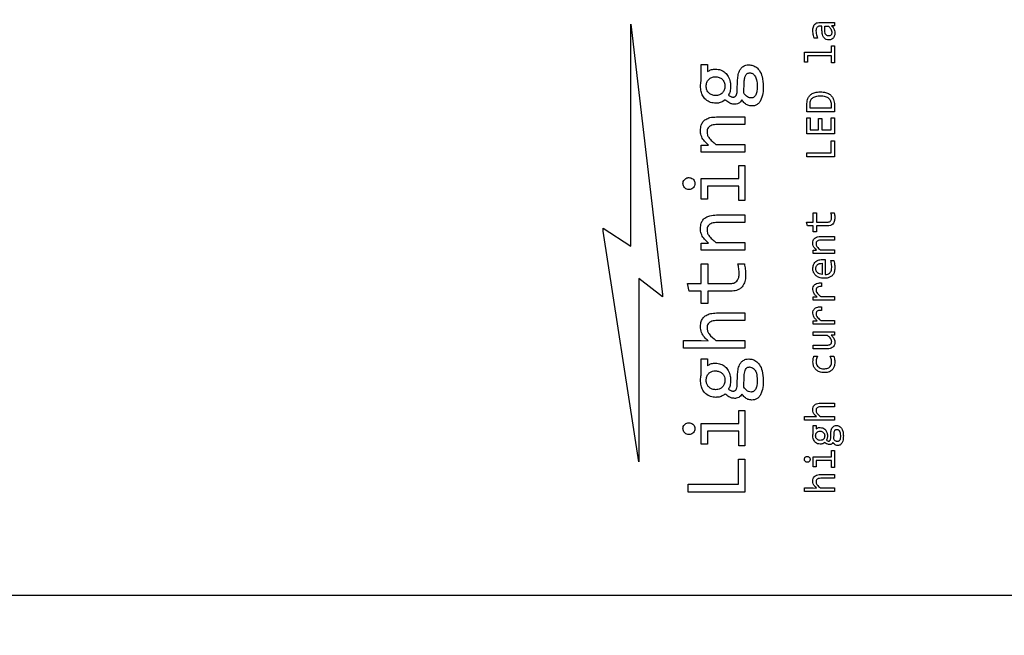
# Model space of a CAD drawing. Header units: millimetres. Extents: x 0 to 420, y 0 to 297.
# Tile 108 of 138: x 199.99 to 207.44, y 184.46 to 189.12. Entities that reach past the tile are written whole.
import ezdxf

# ---------------------------------------------------------------- set-up
doc = ezdxf.new("R2010")
doc.units = ezdxf.units.MM
doc.styles.add('SLDTEXTSTYLE0', font='TXT', dxfattribs={"width": 0.75})
doc.dimstyles.new('SLDDIMSTYLE0', dxfattribs={"dimtxt": 3.5, "dimasz": 3.302, "dimexe": 0, "dimexo": 0.0625, "dimgap": 0.875, "dimtad": 1, "dimlfac": 5, "dimrnd": 1e-09, "dimzin": 12, "dimdsep": 46, "dimtxsty": 'SLDTEXTSTYLE0', "dimsah": 1, "dimcen": 0.09, "dimadec": 0, "dimazin": 3, "dimtfac": 1, "dimtofl": 0, "dimtmove": 0, "dimatfit": 3, "dimfxl": 1, "dimfrac": 2, "dimtolj": 1, "dimtzin": 12, "dimarcsym": 0})

# ---------------------------------------------------------------- blocks, each defined once
blk = doc.blocks.new('_D_5')
at = {"color": 7, "linetype": 'Continuous', "lineweight": 18}
for p, q in [((186.436, 221.3553), (271.0027, 221.3553)), ((270.0027, 160.1553), (270.0027, 221.3553)), ((186.436, 160.1553), (271.0027, 160.1553))]:
    blk.add_line(p, q, dxfattribs=at)
for points in [[(270.0027, 221.3553), (269.4947, 218.0533), (270.5107, 218.0533)], [(270.0027, 160.1553), (270.5107, 163.4573), (269.4947, 163.4573)]]:
    blk.add_solid(points, dxfattribs=at)
at = {"color": 7, "linetype": 'Continuous', "lineweight": 18, "insert": (265.491, 186.8762), "char_height": 3.5, "attachment_point": 1, "rotation": 90, "style": 'SLDTEXTSTYLE0'}
blk.add_mtext('306', dxfattribs=at)

msp = doc.modelspace()

# ---------------------------------------------------------------- linework, layer by layer
at = {"color": 7, "linetype": 'Continuous', "lineweight": 25}
for p, q in [((204.6096, 189.0859), (204.8481, 187.0598)), ((204.6096, 187.4063), (204.6096, 189.0859)), ((206.0401, 189.1001), (206.1508, 189.1001)), ((206.0564, 189.0722), (206.0423, 189.0722)), ((206.0564, 189.0389), (206.0564, 189.0722)), ((206.0777, 189.0368), (206.0777, 189.0722)), ((206.0777, 189.0722), (206.1062, 189.0722)), ((206.1508, 189.0752), (206.1292, 189.0746)), ((206.1508, 189.1001), (206.1508, 189.0752)), ((206.0224, 188.9812), (205.9973, 188.9812)), ((206.1275, 188.9223), (206.1508, 188.9223)), ((206.1275, 188.8746), (206.1275, 188.9223)), ((206.1508, 188.9223), (206.1508, 188.7936)), ((205.9247, 188.8746), (206.1275, 188.8746)), ((205.9247, 188.7989), (205.9247, 188.8746)), ((205.9475, 188.8465), (205.9475, 188.7989)), ((206.1275, 188.8465), (205.9475, 188.8465)), ((206.1275, 188.7936), (206.1275, 188.8465)), ((205.1432, 188.7801), (205.1899, 188.7801)), ((205.1432, 188.6602), (205.1432, 188.7801)), ((205.1899, 188.7801), (205.1899, 188.7273)), ((205.9475, 188.7989), (205.9247, 188.7989)), ((206.1508, 188.7936), (206.1275, 188.7936)), ((205.4151, 188.5788), (205.4182, 188.6656)), ((205.4648, 188.5645), (205.4679, 188.6509)), ((205.9417, 188.4231), (205.9417, 188.4771)), ((205.9657, 188.4516), (205.9657, 188.4761)), ((206.126, 188.4516), (205.9657, 188.4516)), ((206.126, 188.4727), (206.126, 188.4516)), ((206.1508, 188.4679), (206.1508, 188.4231)), ((205.2577, 188.3844), (205.4737, 188.3844)), ((205.4737, 188.3844), (205.4737, 188.327)), ((206.1508, 188.4231), (205.9417, 188.4231)), ((205.9417, 188.3766), (205.9657, 188.3766)), ((205.9417, 188.2577), (205.9417, 188.3766)), ((205.9657, 188.3766), (205.9657, 188.2862)), ((206.0305, 188.3731), (206.0545, 188.3731)), ((206.0305, 188.2862), (206.0305, 188.3731)), ((206.0545, 188.3731), (206.0545, 188.2862)), ((206.1264, 188.3766), (206.1508, 188.3766)), ((206.1264, 188.2862), (206.1264, 188.3766)), ((206.1508, 188.3766), (206.1508, 188.2577)), ((205.4737, 188.327), (205.2624, 188.327)), ((205.9657, 188.2862), (206.0305, 188.2862)), ((206.0545, 188.2862), (206.1264, 188.2862)), ((206.1508, 188.2577), (205.9417, 188.2577)), ((205.1432, 188.1696), (205.1964, 188.1719)), ((205.1432, 188.1183), (205.1432, 188.1696)), ((205.2543, 188.1758), (205.4737, 188.1758)), ((205.4737, 188.1758), (205.4737, 188.1183)), ((206.1264, 188.2028), (206.1508, 188.2028)), ((206.1264, 188.1116), (206.1264, 188.2028)), ((206.1508, 188.2028), (206.1508, 188.0825)), ((205.4737, 188.1183), (205.1432, 188.1183)), ((205.9417, 188.0825), (205.9417, 188.1116)), ((205.9417, 188.1116), (206.1264, 188.1116)), ((206.1508, 188.0825), (205.9417, 188.0825)), ((205.4259, 188.0161), (205.4737, 188.0161)), ((205.4259, 187.9177), (205.4259, 188.0161)), ((205.4737, 188.0161), (205.4737, 187.7511)), ((205.1432, 187.9177), (205.4259, 187.9177)), ((205.1432, 187.7619), (205.1432, 187.9177)), ((205.1906, 187.8599), (205.1906, 187.7619)), ((205.4259, 187.8599), (205.1906, 187.8599)), ((205.4259, 187.7511), (205.4259, 187.8599)), ((205.1906, 187.7619), (205.1432, 187.7619)), ((205.4737, 187.7511), (205.4259, 187.7511)), ((205.2577, 187.6424), (205.4737, 187.6424)), ((205.4737, 187.6424), (205.4737, 187.5849)), ((205.9902, 187.6597), (206.0136, 187.6597)), ((205.9902, 187.5876), (205.9902, 187.6597)), ((206.0136, 187.6597), (206.0136, 187.5876)), ((206.1245, 187.6597), (206.1485, 187.6597)), ((204.3996, 187.5205), (204.3996, 187.5436)), ((204.3996, 187.5436), (204.6096, 187.4063)), ((205.4737, 187.5849), (205.2624, 187.5849)), ((205.9389, 187.5876), (205.9902, 187.5876)), ((205.946, 187.5597), (205.9389, 187.5876)), ((205.9902, 187.5597), (205.946, 187.5597)), ((205.9902, 187.5147), (205.9902, 187.5597)), ((206.0136, 187.5876), (206.0951, 187.5876)), ((206.0136, 187.5597), (206.0136, 187.5147)), ((206.0974, 187.5597), (206.0136, 187.5597)), ((204.6713, 185.7742), (204.3996, 187.5205)), ((206.0136, 187.5147), (205.9902, 187.5147)), ((206.0459, 187.4793), (206.1508, 187.4793)), ((206.1508, 187.4793), (206.1508, 187.4514)), ((205.1432, 187.4276), (205.1964, 187.4299)), ((205.1432, 187.3763), (205.1432, 187.4276)), ((205.2543, 187.4337), (205.4737, 187.4337)), ((205.4737, 187.4337), (205.4737, 187.3763)), ((206.1508, 187.4514), (206.0481, 187.4514)), ((205.4737, 187.3763), (205.1432, 187.3763)), ((205.9902, 187.375), (206.0161, 187.3761)), ((205.9902, 187.3501), (205.9902, 187.375)), ((206.1508, 187.3501), (205.9902, 187.3501)), ((206.0442, 187.378), (206.1508, 187.378)), ((206.1508, 187.378), (206.1508, 187.3501)), ((205.1432, 187.2717), (205.1914, 187.2717)), ((205.1432, 187.1233), (205.1432, 187.2717)), ((205.1914, 187.2717), (205.1914, 187.1233)), ((205.4197, 187.2717), (205.4691, 187.2717)), ((206.058, 187.2765), (206.058, 187.192)), ((206.0794, 187.3049), (206.0794, 187.192)), ((206.1234, 187.2969), (206.1463, 187.2969)), ((204.6713, 187.161), (204.6713, 185.7742)), ((204.8489, 187.0237), (204.6713, 187.161)), ((205.0375, 187.1233), (205.1432, 187.1233)), ((205.0522, 187.0658), (205.0375, 187.1233)), ((205.1914, 187.1233), (205.3592, 187.1233)), ((206.0515, 187.1281), (206.0515, 187.1)), ((204.8481, 187.0598), (204.8481, 187.0497)), ((204.8481, 187.0497), (204.8489, 187.0497)), ((204.8489, 187.0497), (204.8489, 187.0237)), ((205.1432, 187.0658), (205.0522, 187.0658)), ((205.1432, 186.9732), (205.1432, 187.0658)), ((205.1914, 187.0658), (205.1914, 186.9732)), ((205.3638, 187.0658), (205.1914, 187.0658)), ((205.9902, 187.0217), (206.0198, 187.0224)), ((205.9902, 186.9962), (205.9902, 187.0217)), ((206.0477, 187.0243), (206.1508, 187.0243)), ((206.1508, 187.0243), (206.1508, 186.9962)), ((205.1914, 186.9732), (205.1432, 186.9732)), ((206.1508, 186.9962), (205.9902, 186.9962)), ((206.0515, 186.9479), (206.0515, 186.9198)), ((205.2577, 186.9003), (205.4737, 186.9003)), ((205.4737, 186.9003), (205.4737, 186.8429)), ((205.4737, 186.8429), (205.2624, 186.8429)), ((205.9902, 186.8415), (206.0198, 186.8422)), ((205.9902, 186.816), (205.9902, 186.8415)), ((206.1508, 186.816), (205.9902, 186.816)), ((206.0477, 186.8441), (206.1508, 186.8441)), ((206.1508, 186.8441), (206.1508, 186.816)), ((205.9902, 186.7585), (206.1508, 186.7585)), ((205.9902, 186.7306), (205.9902, 186.7585)), ((206.0966, 186.7306), (205.9902, 186.7306)), ((206.1508, 186.7334), (206.1249, 186.7325)), ((206.1508, 186.7585), (206.1508, 186.7334)), ((205.0082, 186.6917), (205.1428, 186.6917)), ((205.0082, 186.6342), (205.0082, 186.6917)), ((205.1428, 186.6917), (205.1949, 186.6897)), ((205.2543, 186.6917), (205.4737, 186.6917)), ((205.4737, 186.6917), (205.4737, 186.6342)), ((205.9902, 186.6572), (206.0929, 186.6572)), ((205.9902, 186.6292), (205.9902, 186.6572)), ((205.4737, 186.6342), (205.0082, 186.6342)), ((206.0951, 186.6292), (205.9902, 186.6292)), ((205.9955, 186.5738), (206.0221, 186.5738)), ((206.1189, 186.5738), (206.1448, 186.5738)), ((205.1432, 186.554), (205.1899, 186.554)), ((205.1432, 186.434), (205.1432, 186.554)), ((205.1899, 186.554), (205.1899, 186.5012)), ((205.4151, 186.3527), (205.4182, 186.4394)), ((205.4648, 186.3384), (205.4679, 186.4248)), ((206.0459, 186.2179), (206.1508, 186.2179)), ((206.1508, 186.2179), (206.1508, 186.19)), ((205.4259, 186.161), (205.4737, 186.161)), ((205.4259, 186.0626), (205.4259, 186.161)), ((205.4737, 186.161), (205.4737, 185.896)), ((206.1508, 186.19), (206.0481, 186.19)), ((205.1432, 186.0626), (205.4259, 186.0626)), ((205.1432, 185.9068), (205.1432, 186.0626)), ((205.9247, 186.1165), (205.99, 186.1165)), ((205.9247, 186.0886), (205.9247, 186.1165)), ((206.1508, 186.0886), (205.9247, 186.0886)), ((205.99, 186.1165), (206.0153, 186.1156)), ((205.9902, 186.0496), (206.0129, 186.0496)), ((205.9902, 185.9914), (205.9902, 186.0496)), ((206.0129, 186.0496), (206.0129, 186.024)), ((206.0442, 186.1165), (206.1508, 186.1165)), ((206.1508, 186.1165), (206.1508, 186.0886)), ((205.1906, 186.0048), (205.1906, 185.9068)), ((205.4259, 186.0048), (205.1906, 186.0048)), ((205.4259, 185.896), (205.4259, 186.0048)), ((206.1223, 185.9519), (206.1238, 185.994)), ((206.1465, 185.9449), (206.148, 185.9869)), ((205.1906, 185.9068), (205.1432, 185.9068)), ((205.4737, 185.896), (205.4259, 185.896)), ((206.1275, 185.8588), (206.1508, 185.8588)), ((206.1275, 185.811), (206.1275, 185.8588)), ((206.1508, 185.8588), (206.1508, 185.7301)), ((205.4236, 185.7927), (205.4737, 185.7927)), ((205.4236, 185.6048), (205.4236, 185.7927)), ((205.4737, 185.7927), (205.4737, 185.5451)), ((205.9902, 185.811), (206.1275, 185.811)), ((205.9902, 185.7353), (205.9902, 185.811)), ((206.0133, 185.7829), (206.0133, 185.7353)), ((206.1275, 185.7829), (206.0133, 185.7829)), ((206.1275, 185.7301), (206.1275, 185.7829)), ((206.0133, 185.7353), (205.9902, 185.7353)), ((206.0459, 185.6772), (206.1508, 185.6772)), ((206.1508, 185.7301), (206.1275, 185.7301)), ((206.1508, 185.6772), (206.1508, 185.6493)), ((205.0433, 185.5451), (205.0433, 185.6048)), ((205.0433, 185.6048), (205.4236, 185.6048)), ((206.1508, 185.6493), (206.0481, 185.6493)), ((205.4737, 185.5451), (205.0433, 185.5451)), ((205.9247, 185.5759), (205.99, 185.5759)), ((205.9247, 185.548), (205.9247, 185.5759)), ((206.1508, 185.548), (205.9247, 185.548)), ((205.99, 185.5759), (206.0153, 185.575)), ((206.0442, 185.5759), (206.1508, 185.5759)), ((206.1508, 185.5759), (206.1508, 185.548)), ((216.0323, 184.7623), (193.7223, 184.7623))]:
    msp.add_line(p, q, dxfattribs=at)
for points, knots in [([(205.9872, 189.0374), (205.9877, 189.047), (205.9886, 189.0621), (205.9971, 189.0811), (206.0085, 189.0924), (206.0234, 189.0992), (206.0342, 189.0998), (206.0401, 189.1001)], [0, 0, 0, 0, 0.30783, 0.481841, 0.657259, 0.811316, 1, 1, 1, 1]), ([(205.9973, 188.9812), (205.9953, 188.9875), (205.9913, 188.9998), (205.988, 189.0187), (205.9875, 189.0311), (205.9872, 189.0374)], [0, 0, 0, 0, 0.349264, 0.672613, 1, 1, 1, 1]), ([(206.0423, 189.0722), (206.0389, 189.072), (206.0324, 189.0716), (206.0234, 189.0673), (206.0166, 189.0605), (206.0116, 189.0496), (206.0111, 189.0409), (206.0108, 189.0353)], [0, 0, 0, 0, 0.183598, 0.356385, 0.529371, 0.694876, 1, 1, 1, 1]), ([(206.0108, 189.0353), (206.0111, 189.0286), (206.0117, 189.016), (206.0162, 188.9979), (206.0204, 188.9868), (206.0224, 188.9812)], [0, 0, 0, 0, 0.3604068, 0.6782123, 1, 1, 1, 1]), ([(206.1079, 188.9677), (206.1014, 188.9682), (206.0901, 188.9692), (206.0762, 188.9779), (206.0654, 188.9908), (206.0575, 189.0117), (206.0568, 189.0288), (206.0564, 189.0389)], [0, 0, 0, 0, 0.193236, 0.338741, 0.483803, 0.696321, 1, 1, 1, 1]), ([(206.1069, 188.9971), (206.1035, 188.9973), (206.0974, 188.9978), (206.0895, 189.0021), (206.0833, 189.0089), (206.0784, 189.0208), (206.078, 189.0307), (206.0777, 189.0368)], [0, 0, 0, 0, 0.181403, 0.326574, 0.471652, 0.672205, 1, 1, 1, 1]), ([(206.1062, 189.0722), (206.1105, 189.0671), (206.1178, 189.0586), (206.126, 189.0439), (206.13, 189.0327), (206.1303, 189.0255), (206.1303, 189.0241)], [0, 0, 0, 0, 0.365285, 0.608472, 0.919455, 1, 1, 1, 1]), ([(206.1292, 189.0746), (206.1329, 189.0706), (206.1422, 189.0604), (206.1518, 189.0415), (206.153, 189.0264), (206.1536, 189.0196)], [0, 0, 0, 0, 0.267515, 0.668591, 1, 1, 1, 1]), ([(206.1303, 189.0241), (206.1301, 189.0201), (206.1298, 189.0136), (206.1257, 189.0053), (206.1203, 189.0001), (206.1136, 188.9975), (206.1091, 188.9972), (206.1069, 188.9971)], [0, 0, 0, 0, 0.290933, 0.479911, 0.670279, 0.835541, 1, 1, 1, 1]), ([(206.1536, 189.0196), (206.153, 189.0111), (206.1521, 188.9979), (206.1433, 188.9819), (206.1326, 188.9728), (206.1201, 188.9684), (206.1119, 188.9679), (206.1079, 188.9677)], [0, 0, 0, 0, 0.318867, 0.501316, 0.68528, 0.845729, 1, 1, 1, 1]), ([(205.1899, 188.7273), (205.1976, 188.7323), (205.2134, 188.7424), (205.2349, 188.7463), (205.247, 188.7465), (205.2496, 188.7466)], [0, 0, 0, 0, 0.431514, 0.873967, 1, 1, 1, 1]), ([(205.2496, 188.7466), (205.2632, 188.7454), (205.2905, 188.743), (205.325, 188.7219), (205.3503, 188.6894), (205.3632, 188.6533), (205.3645, 188.6277), (205.365, 188.6174)], [0, 0, 0, 0, 0.209473, 0.420023, 0.603534, 0.840303, 1, 1, 1, 1]), ([(205.4182, 188.6656), (205.4192, 188.6789), (205.4213, 188.7058), (205.4338, 188.7402), (205.4546, 188.7642), (205.4777, 188.7772), (205.4947, 188.7784), (205.5026, 188.779)], [0, 0, 0, 0, 0.254719, 0.51132, 0.680045, 0.849515, 1, 1, 1, 1]), ([(205.5026, 188.779), (205.5134, 188.7779), (205.5349, 188.7758), (205.5632, 188.7593), (205.5881, 188.7309), (205.6087, 188.6826), (205.6109, 188.6413), (205.6122, 188.6166)], [0, 0, 0, 0, 0.147226, 0.294575, 0.435789, 0.662381, 1, 1, 1, 1]), ([(205.137, 188.617), (205.1373, 188.6242), (205.1377, 188.6351), (205.1402, 188.6495), (205.1422, 188.6566), (205.1432, 188.6602)], [0, 0, 0, 0, 0.494525, 0.746491, 1, 1, 1, 1]), ([(205.1802, 188.6174), (205.181, 188.6271), (205.1821, 188.6414), (205.1907, 188.6583), (205.1991, 188.669), (205.2097, 188.6777), (205.2266, 188.6865), (205.241, 188.6878), (205.2508, 188.6887)], [0, 0, 0, 0, 0.257368, 0.377631, 0.498568, 0.618692, 0.740261, 1, 1, 1, 1]), ([(205.2508, 188.6887), (205.2599, 188.6878), (205.278, 188.686), (205.298, 188.6735), (205.3101, 188.6596), (205.3196, 188.6424), (205.3209, 188.6275), (205.3218, 188.6174)], [0, 0, 0, 0, 0.242701, 0.480249, 0.607382, 0.732635, 1, 1, 1, 1]), ([(205.4679, 188.6509), (205.4687, 188.6609), (205.47, 188.6781), (205.4762, 188.6979), (205.4842, 188.7086), (205.4912, 188.7139), (205.4996, 188.7171), (205.5057, 188.7175), (205.5088, 188.7176)], [0, 0, 0, 0, 0.3415093, 0.5933789, 0.6968048, 0.7940241, 0.8926508, 1, 1, 1, 1]), ([(205.5088, 188.7176), (205.5124, 188.7174), (205.5197, 188.7169), (205.5305, 188.7129), (205.5405, 188.7062), (205.5534, 188.6909), (205.5646, 188.6615), (205.5657, 188.6352), (205.5663, 188.6205)], [0, 0, 0, 0, 0.0862475, 0.1748723, 0.2694672, 0.3724595, 0.6483701, 1, 1, 1, 1]), ([(205.2523, 188.4878), (205.2387, 188.489), (205.2114, 188.4913), (205.177, 188.5125), (205.1534, 188.5426), (205.1393, 188.578), (205.1378, 188.6037), (205.137, 188.617)], [0, 0, 0, 0, 0.209402, 0.419881, 0.603308, 0.795302, 1, 1, 1, 1]), ([(205.2508, 188.5456), (205.2418, 188.5466), (205.2239, 188.5484), (205.204, 188.5609), (205.192, 188.575), (205.1824, 188.5923), (205.1811, 188.6072), (205.1802, 188.6174)], [0, 0, 0, 0, 0.239621, 0.476002, 0.605403, 0.732202, 1, 1, 1, 1]), ([(205.3218, 188.6174), (205.321, 188.6075), (205.3198, 188.5931), (205.3113, 188.5761), (205.3028, 188.5653), (205.2922, 188.5565), (205.2753, 188.5476), (205.2607, 188.5464), (205.2508, 188.5456)], [0, 0, 0, 0, 0.258049, 0.378026, 0.498266, 0.619273, 0.739785, 1, 1, 1, 1]), ([(205.365, 188.6174), (205.3647, 188.6107), (205.3643, 188.5973), (205.3604, 188.5742), (205.3536, 188.559), (205.3495, 188.5499)], [0, 0, 0, 0, 0.286696, 0.573569, 1, 1, 1, 1]), ([(205.5663, 188.6205), (205.5659, 188.6074), (205.5652, 188.5844), (205.5587, 188.5577), (205.55, 188.542), (205.542, 188.534), (205.5323, 188.5291), (205.5252, 188.5285), (205.5215, 188.5283)], [0, 0, 0, 0, 0.343949, 0.609238, 0.717856, 0.813413, 0.904263, 1, 1, 1, 1]), ([(205.6122, 188.6166), (205.6119, 188.6033), (205.6111, 188.5707), (205.6027, 188.5289), (205.5857, 188.4962), (205.5679, 188.478), (205.5472, 188.4687), (205.5329, 188.4678), (205.5266, 188.4673)], [0, 0, 0, 0, 0.208549, 0.50867, 0.656006, 0.777862, 0.90036, 1, 1, 1, 1]), ([(205.3233, 188.514), (205.318, 188.5099), (205.3047, 188.4996), (205.2805, 188.4889), (205.2613, 188.4881), (205.2523, 188.4878)], [0, 0, 0, 0, 0.259035, 0.654994, 1, 1, 1, 1]), ([(205.3958, 188.4801), (205.3866, 188.481), (205.3648, 188.4831), (205.3415, 188.499), (205.3276, 188.5104), (205.3233, 188.514)], [0, 0, 0, 0, 0.33572, 0.793542, 1, 1, 1, 1]), ([(205.3495, 188.5499), (205.3547, 188.5463), (205.3627, 188.5408), (205.3749, 188.5354), (205.3818, 188.535), (205.3854, 188.5348)], [0, 0, 0, 0, 0.480428, 0.731526, 1, 1, 1, 1]), ([(205.3854, 188.5348), (205.3879, 188.5351), (205.393, 188.5355), (205.4006, 188.5399), (205.4078, 188.5484), (205.4136, 188.5619), (205.4146, 188.5728), (205.4151, 188.5788)], [0, 0, 0, 0, 0.129836, 0.259861, 0.436518, 0.69446, 1, 1, 1, 1]), ([(205.4494, 188.5132), (205.4464, 188.5078), (205.4406, 188.4974), (205.4255, 188.4864), (205.4101, 188.4809), (205.3997, 188.4803), (205.3958, 188.4801)], [0, 0, 0, 0, 0.276056, 0.530437, 0.825774, 1, 1, 1, 1]), ([(205.5266, 188.4673), (205.5163, 188.4682), (205.4956, 188.47), (205.4688, 188.4881), (205.456, 188.5047), (205.4494, 188.5132)], [0, 0, 0, 0, 0.326701, 0.655518, 1, 1, 1, 1]), ([(205.5215, 188.5283), (205.5165, 188.5286), (205.5066, 188.5293), (205.4917, 188.5354), (205.4773, 188.5473), (205.4693, 188.5583), (205.4648, 188.5645)], [0, 0, 0, 0, 0.213067, 0.422505, 0.675592, 1, 1, 1, 1]), ([(205.9417, 188.4771), (205.9425, 188.4906), (205.9437, 188.5128), (205.957, 188.5411), (205.9769, 188.56), (206.007, 188.5723), (206.0303, 188.5734), (206.044, 188.5741)], [0, 0, 0, 0, 0.249973, 0.408579, 0.568186, 0.747845, 1, 1, 1, 1]), ([(205.9657, 188.4761), (205.9663, 188.4865), (205.9671, 188.5012), (205.9751, 188.5182), (205.9834, 188.5281), (205.9948, 188.5354), (206.0156, 188.5429), (206.0333, 188.5436), (206.0459, 188.5441)], [0, 0, 0, 0, 0.25364, 0.359658, 0.458941, 0.567572, 0.690956, 1, 1, 1, 1]), ([(206.044, 188.5741), (206.0575, 188.5734), (206.0813, 188.5721), (206.1117, 188.5591), (206.1323, 188.54), (206.1466, 188.5119), (206.1506, 188.4867), (206.1507, 188.4704), (206.1508, 188.4679)], [0, 0, 0, 0, 0.2342944, 0.413376, 0.5643725, 0.7150378, 0.9557277, 1, 1, 1, 1]), ([(206.0459, 188.5441), (206.0577, 188.5435), (206.0746, 188.5427), (206.0946, 188.5347), (206.1063, 188.5268), (206.1153, 188.5164), (206.1243, 188.4987), (206.1253, 188.4834), (206.126, 188.4727)], [0, 0, 0, 0, 0.288261, 0.40945, 0.521246, 0.629899, 0.742187, 1, 1, 1, 1]), ([(205.137, 188.2811), (205.1379, 188.2946), (205.1394, 188.3177), (205.1545, 188.3472), (205.1774, 188.3681), (205.213, 188.3824), (205.2412, 188.3837), (205.2577, 188.3844)], [0, 0, 0, 0, 0.2231319, 0.3790499, 0.535431, 0.7270348, 1, 1, 1, 1]), ([(205.2624, 188.327), (205.2487, 188.3263), (205.2293, 188.3255), (205.2063, 188.3147), (205.1943, 188.3025), (205.1874, 188.2866), (205.1867, 188.2755), (205.1864, 188.2695)], [0, 0, 0, 0, 0.372691, 0.53172, 0.692131, 0.835039, 1, 1, 1, 1]), ([(205.1964, 188.1719), (205.1865, 188.1809), (205.1666, 188.1989), (205.1438, 188.2327), (205.1373, 188.2622), (205.1371, 188.2782), (205.137, 188.2811)], [0, 0, 0, 0, 0.312171, 0.626012, 0.932991, 1, 1, 1, 1]), ([(205.1864, 188.2695), (205.1869, 188.2627), (205.188, 188.2479), (205.2016, 188.2236), (205.225, 188.1999), (205.2444, 188.1839), (205.2543, 188.1758)], [0, 0, 0, 0, 0.168816, 0.36823, 0.680461, 1, 1, 1, 1]), ([(205.0043, 187.88), (205.0048, 187.8853), (205.0058, 187.8959), (205.0141, 187.9095), (205.0258, 187.9195), (205.0383, 187.9245), (205.0464, 187.9249), (205.0495, 187.9251)], [0, 0, 0, 0, 0.227182, 0.443667, 0.656348, 0.871462, 1, 1, 1, 1]), ([(205.0495, 187.9251), (205.0547, 187.9246), (205.065, 187.9236), (205.0787, 187.9156), (205.0888, 187.9041), (205.094, 187.8914), (205.0944, 187.8832), (205.0946, 187.88)], [0, 0, 0, 0, 0.219603, 0.435791, 0.650653, 0.863512, 1, 1, 1, 1]), ([(205.0495, 187.8348), (205.0441, 187.8353), (205.0335, 187.8363), (205.0199, 187.8446), (205.0099, 187.8563), (205.0049, 187.8688), (205.0045, 187.8769), (205.0043, 187.88)], [0, 0, 0, 0, 0.227182, 0.443667, 0.656348, 0.871462, 1, 1, 1, 1]), ([(205.0946, 187.88), (205.0941, 187.8746), (205.0931, 187.864), (205.0848, 187.8504), (205.0732, 187.8405), (205.0607, 187.8355), (205.0526, 187.835), (205.0495, 187.8348)], [0, 0, 0, 0, 0.227259, 0.443816, 0.656671, 0.867852, 1, 1, 1, 1]), ([(205.137, 187.539), (205.1379, 187.5526), (205.1394, 187.5757), (205.1545, 187.6052), (205.1774, 187.6261), (205.213, 187.6403), (205.2412, 187.6416), (205.2577, 187.6424)], [0, 0, 0, 0, 0.223132, 0.37905, 0.535431, 0.727035, 1, 1, 1, 1]), ([(206.0951, 187.5876), (206.0999, 187.5879), (206.1078, 187.5884), (206.1177, 187.5932), (206.1244, 187.6004), (206.1288, 187.611), (206.1292, 187.6193), (206.1294, 187.624)], [0, 0, 0, 0, 0.250549, 0.409573, 0.5694, 0.755133, 1, 1, 1, 1]), ([(206.153, 187.6196), (206.1525, 187.6106), (206.1518, 187.5964), (206.1437, 187.5786), (206.133, 187.568), (206.1171, 187.5608), (206.105, 187.5601), (206.0974, 187.5597)], [0, 0, 0, 0, 0.288048, 0.45093, 0.615165, 0.75918, 1, 1, 1, 1]), ([(206.1294, 187.624), (206.1293, 187.6273), (206.1291, 187.634), (206.1276, 187.646), (206.1257, 187.6545), (206.1245, 187.6597)], [0, 0, 0, 0, 0.276666, 0.553196, 1, 1, 1, 1]), ([(206.1485, 187.6597), (206.1493, 187.6565), (206.1512, 187.6483), (206.1527, 187.6349), (206.1529, 187.6247), (206.153, 187.6196)], [0, 0, 0, 0, 0.2475111, 0.6222477, 1, 1, 1, 1]), ([(205.2624, 187.5849), (205.2487, 187.5843), (205.2293, 187.5834), (205.2063, 187.5726), (205.1943, 187.5605), (205.1874, 187.5446), (205.1867, 187.5334), (205.1864, 187.5274)], [0, 0, 0, 0, 0.372691, 0.53172, 0.692131, 0.835039, 1, 1, 1, 1]), ([(205.1964, 187.4299), (205.1865, 187.4388), (205.1666, 187.4569), (205.1438, 187.4906), (205.1373, 187.5201), (205.1371, 187.5361), (205.137, 187.539)], [0, 0, 0, 0, 0.312171, 0.626012, 0.932991, 1, 1, 1, 1]), ([(205.1864, 187.5274), (205.1869, 187.5207), (205.188, 187.5059), (205.2016, 187.4816), (205.225, 187.4579), (205.2444, 187.4418), (205.2543, 187.4337)], [0, 0, 0, 0, 0.168816, 0.36823, 0.680461, 1, 1, 1, 1]), ([(205.9872, 187.4291), (205.9877, 187.4359), (205.9884, 187.4473), (205.9961, 187.4617), (206.0073, 187.4717), (206.0245, 187.4784), (206.038, 187.479), (206.0459, 187.4793)], [0, 0, 0, 0, 0.229883, 0.384914, 0.540347, 0.734313, 1, 1, 1, 1]), ([(206.0161, 187.3761), (206.0115, 187.3803), (206.001, 187.3897), (205.9889, 187.4077), (205.9878, 187.4224), (205.9872, 187.4291)], [0, 0, 0, 0, 0.297874, 0.680677, 1, 1, 1, 1]), ([(206.0481, 187.4514), (206.0413, 187.4511), (206.0317, 187.4507), (206.0204, 187.4451), (206.0148, 187.4392), (206.0116, 187.4316), (206.0114, 187.4263), (206.0112, 187.4235)], [0, 0, 0, 0, 0.384017, 0.541477, 0.700229, 0.842343, 1, 1, 1, 1]), ([(206.0112, 187.4235), (206.0115, 187.4201), (206.012, 187.4128), (206.022, 187.3957), (206.0346, 187.3856), (206.0442, 187.378)], [0, 0, 0, 0, 0.174088, 0.373571, 1, 1, 1, 1]), ([(205.4297, 187.1981), (205.4295, 187.2047), (205.4292, 187.2181), (205.4261, 187.2428), (205.4222, 187.2605), (205.4197, 187.2717)], [0, 0, 0, 0, 0.268749, 0.537374, 1, 1, 1, 1]), ([(205.4691, 187.2717), (205.4718, 187.2586), (205.4761, 187.2385), (205.478, 187.2108), (205.4782, 187.1964), (205.4783, 187.1892)], [0, 0, 0, 0, 0.482015, 0.740654, 1, 1, 1, 1]), ([(205.9872, 187.2358), (205.988, 187.2458), (205.9893, 187.2624), (206.0014, 187.2829), (206.0182, 187.2967), (206.0393, 187.3044), (206.0547, 187.3052), (206.062, 187.3055)], [0, 0, 0, 0, 0.256337, 0.42815, 0.600394, 0.812407, 1, 1, 1, 1]), ([(206.0095, 187.2345), (206.0097, 187.2378), (206.0099, 187.2441), (206.0125, 187.2529), (206.0169, 187.2605), (206.0229, 187.2667), (206.0303, 187.2715), (206.0419, 187.2762), (206.0515, 187.2763), (206.058, 187.2765)], [0, 0, 0, 0, 0.134908, 0.257716, 0.374338, 0.491628, 0.611312, 0.732978, 1, 1, 1, 1]), ([(206.062, 187.3055), (206.0636, 187.3055), (206.067, 187.3055), (206.0728, 187.3053), (206.0769, 187.3051), (206.0794, 187.3049)], [0, 0, 0, 0, 0.286818, 0.573653, 1, 1, 1, 1]), ([(206.1536, 187.2414), (206.1529, 187.2306), (206.1519, 187.2127), (206.1409, 187.1898), (206.1246, 187.1744), (206.1002, 187.1645), (206.0815, 187.1635), (206.0708, 187.1629)], [0, 0, 0, 0, 0.247585, 0.408824, 0.571096, 0.753662, 1, 1, 1, 1]), ([(206.0794, 187.192), (206.0862, 187.1924), (206.0978, 187.1931), (206.1127, 187.2006), (206.1224, 187.2111), (206.1293, 187.2265), (206.1299, 187.2383), (206.1303, 187.2456)], [0, 0, 0, 0, 0.240519, 0.410526, 0.581108, 0.743351, 1, 1, 1, 1]), ([(206.1303, 187.2456), (206.1301, 187.2522), (206.1296, 187.2642), (206.1273, 187.2814), (206.1247, 187.2917), (206.1234, 187.2969)], [0, 0, 0, 0, 0.385795, 0.691876, 1, 1, 1, 1]), ([(206.1463, 187.2969), (206.1478, 187.2904), (206.1508, 187.2781), (206.1531, 187.2595), (206.1534, 187.2475), (206.1536, 187.2414)], [0, 0, 0, 0, 0.357247, 0.67747, 1, 1, 1, 1]), ([(205.3592, 187.1233), (205.369, 187.1238), (205.3852, 187.1248), (205.4057, 187.1348), (205.4194, 187.1495), (205.4284, 187.1714), (205.4293, 187.1884), (205.4297, 187.1981)], [0, 0, 0, 0, 0.2497505, 0.4089221, 0.5689057, 0.7544429, 1, 1, 1, 1]), ([(205.4783, 187.1892), (205.4778, 187.1758), (205.4767, 187.1489), (205.4649, 187.1136), (205.444, 187.0881), (205.4151, 187.0715), (205.387, 187.0662), (205.3685, 187.0659), (205.3638, 187.0658)], [0, 0, 0, 0, 0.208145, 0.417993, 0.564711, 0.711501, 0.926907, 1, 1, 1, 1]), ([(206.0708, 187.1629), (206.0585, 187.164), (206.0376, 187.1659), (206.0115, 187.1806), (205.9951, 187.1998), (205.9879, 187.2196), (205.9874, 187.2316), (205.9872, 187.2358)], [0, 0, 0, 0, 0.295982, 0.502029, 0.709178, 0.897141, 1, 1, 1, 1]), ([(206.058, 187.192), (206.0514, 187.1929), (206.0388, 187.1945), (206.025, 187.2025), (206.0169, 187.2108), (206.0126, 187.218), (206.01, 187.226), (206.0097, 187.2316), (206.0095, 187.2345)], [0, 0, 0, 0, 0.280904, 0.5299, 0.649822, 0.764271, 0.879072, 1, 1, 1, 1]), ([(205.9872, 187.0785), (205.9877, 187.0853), (205.9886, 187.0967), (205.9968, 187.1108), (206.0085, 187.1208), (206.0273, 187.1277), (206.0424, 187.128), (206.0515, 187.1281)], [0, 0, 0, 0, 0.218602, 0.366188, 0.513824, 0.708665, 1, 1, 1, 1]), ([(206.0515, 187.1), (206.0444, 187.1), (206.0338, 187.0999), (206.0215, 187.0951), (206.0152, 187.0892), (206.0117, 187.0823), (206.0114, 187.0771), (206.0112, 187.0743)], [0, 0, 0, 0, 0.386749, 0.581169, 0.715313, 0.849886, 1, 1, 1, 1]), ([(206.0198, 187.0224), (206.0148, 187.0269), (206.0033, 187.037), (205.99, 187.0559), (205.9881, 187.0716), (205.9872, 187.0785)], [0, 0, 0, 0, 0.30022, 0.692031, 1, 1, 1, 1]), ([(206.0112, 187.0743), (206.0115, 187.0709), (206.0122, 187.0638), (206.0214, 187.0468), (206.0349, 187.0345), (206.0459, 187.0257), (206.0477, 187.0243)], [0, 0, 0, 0, 0.158607, 0.33513, 0.892831, 1, 1, 1, 1]), ([(205.9872, 186.8982), (205.9877, 186.9051), (205.9886, 186.9165), (205.9968, 186.9306), (206.0085, 186.9405), (206.0273, 186.9475), (206.0424, 186.9477), (206.0515, 186.9479)], [0, 0, 0, 0, 0.218602, 0.366188, 0.513824, 0.708665, 1, 1, 1, 1]), ([(205.137, 186.797), (205.138, 186.8106), (205.1396, 186.834), (205.1557, 186.8637), (205.1795, 186.8849), (205.2149, 186.8984), (205.2423, 186.8996), (205.2577, 186.9003)], [0, 0, 0, 0, 0.224013, 0.385393, 0.547036, 0.744095, 1, 1, 1, 1]), ([(206.0198, 186.8422), (206.0148, 186.8466), (206.0033, 186.8568), (205.99, 186.8757), (205.9881, 186.8914), (205.9872, 186.8982)], [0, 0, 0, 0, 0.3002203, 0.6920312, 1, 1, 1, 1]), ([(206.0515, 186.9198), (206.0444, 186.9197), (206.0338, 186.9197), (206.0215, 186.9148), (206.0152, 186.909), (206.0117, 186.902), (206.0114, 186.8969), (206.0112, 186.8941)], [0, 0, 0, 0, 0.386749, 0.581169, 0.715313, 0.849886, 1, 1, 1, 1]), ([(206.0112, 186.8941), (206.0115, 186.8907), (206.0122, 186.8836), (206.0214, 186.8665), (206.0349, 186.8543), (206.0459, 186.8455), (206.0477, 186.8441)], [0, 0, 0, 0, 0.158607, 0.33513, 0.892831, 1, 1, 1, 1]), ([(205.1949, 186.6897), (205.1849, 186.6987), (205.165, 186.7167), (205.141, 186.7527), (205.1384, 186.7817), (205.137, 186.797)], [0, 0, 0, 0, 0.318655, 0.639365, 1, 1, 1, 1]), ([(205.2624, 186.8429), (205.2487, 186.8422), (205.2293, 186.8413), (205.2062, 186.8305), (205.1939, 186.8183), (205.1873, 186.8031), (205.1867, 186.7928), (205.1864, 186.7877)], [0, 0, 0, 0, 0.380182, 0.543669, 0.708442, 0.857872, 1, 1, 1, 1]), ([(205.1864, 186.7877), (205.1871, 186.7793), (205.1885, 186.7629), (205.2107, 186.7279), (205.2355, 186.7073), (205.2543, 186.6917)], [0, 0, 0, 0, 0.205064, 0.40044, 1, 1, 1, 1]), ([(206.1298, 186.6851), (206.1295, 186.6885), (206.1289, 186.6957), (206.1197, 186.7117), (206.1072, 186.7221), (206.0977, 186.7298), (206.0966, 186.7306)], [0, 0, 0, 0, 0.173885, 0.368491, 0.931813, 1, 1, 1, 1]), ([(206.1249, 186.7325), (206.1298, 186.728), (206.1397, 186.7189), (206.1517, 186.7011), (206.1529, 186.6869), (206.1536, 186.6794)], [0, 0, 0, 0, 0.321793, 0.646171, 1, 1, 1, 1]), ([(206.0929, 186.6572), (206.0983, 186.6574), (206.106, 186.6577), (206.1152, 186.6608), (206.1206, 186.6639), (206.1248, 186.6679), (206.1277, 186.6729), (206.1295, 186.6787), (206.1297, 186.6829), (206.1298, 186.6851)], [0, 0, 0, 0, 0.308208, 0.4355046, 0.5497767, 0.6566318, 0.7628588, 0.87536, 1, 1, 1, 1]), ([(206.1536, 186.6794), (206.1531, 186.6726), (206.1524, 186.6613), (206.1449, 186.647), (206.1339, 186.637), (206.1167, 186.6302), (206.1031, 186.6296), (206.0951, 186.6292)], [0, 0, 0, 0, 0.229962, 0.383759, 0.538041, 0.72942, 1, 1, 1, 1]), ([(205.988, 186.5296), (205.9882, 186.537), (205.9886, 186.5482), (205.9916, 186.563), (205.9942, 186.5702), (205.9955, 186.5738)], [0, 0, 0, 0, 0.491565, 0.744182, 1, 1, 1, 1]), ([(206.0221, 186.5738), (206.0199, 186.5691), (206.0157, 186.56), (206.0122, 186.5451), (206.0118, 186.5352), (206.0116, 186.5301)], [0, 0, 0, 0, 0.341143, 0.666321, 1, 1, 1, 1]), ([(206.1292, 186.5313), (206.129, 186.5364), (206.1285, 186.5462), (206.1249, 186.5606), (206.1209, 186.5694), (206.1189, 186.5738)], [0, 0, 0, 0, 0.346479, 0.669351, 1, 1, 1, 1]), ([(206.1448, 186.5738), (206.1469, 186.5674), (206.1503, 186.5568), (206.1526, 186.5413), (206.1529, 186.5324), (206.153, 186.5279)], [0, 0, 0, 0, 0.428182, 0.712578, 1, 1, 1, 1]), ([(205.1899, 186.5012), (205.1976, 186.5061), (205.2134, 186.5163), (205.2349, 186.5201), (205.247, 186.5204), (205.2496, 186.5204)], [0, 0, 0, 0, 0.4315137, 0.8739669, 1, 1, 1, 1]), ([(205.2496, 186.5204), (205.2632, 186.5193), (205.2905, 186.5169), (205.325, 186.4957), (205.3503, 186.4633), (205.3632, 186.4271), (205.3645, 186.4015), (205.365, 186.3912)], [0, 0, 0, 0, 0.209473, 0.420023, 0.603534, 0.840303, 1, 1, 1, 1]), ([(205.4182, 186.4394), (205.4192, 186.4528), (205.4213, 186.4796), (205.4338, 186.5141), (205.4546, 186.538), (205.4777, 186.5511), (205.4947, 186.5523), (205.5026, 186.5528)], [0, 0, 0, 0, 0.2547191, 0.5113205, 0.6800452, 0.8495154, 1, 1, 1, 1]), ([(205.5026, 186.5528), (205.5134, 186.5518), (205.5349, 186.5497), (205.5632, 186.5332), (205.5881, 186.5047), (205.6087, 186.4564), (205.6109, 186.4152), (205.6122, 186.3905)], [0, 0, 0, 0, 0.147226, 0.294575, 0.435789, 0.662381, 1, 1, 1, 1]), ([(206.0721, 186.4487), (206.06, 186.4497), (206.0393, 186.4515), (206.0136, 186.4668), (205.9974, 186.4866), (205.9891, 186.5087), (205.9883, 186.5232), (205.988, 186.5296)], [0, 0, 0, 0, 0.274451, 0.47059, 0.667352, 0.854045, 1, 1, 1, 1]), ([(206.0116, 186.5301), (206.0121, 186.5243), (206.0133, 186.5126), (206.0222, 186.4974), (206.0353, 186.4861), (206.0521, 186.4789), (206.0645, 186.4781), (206.0711, 186.4777)], [0, 0, 0, 0, 0.1979492, 0.3921392, 0.5817768, 0.7751237, 1, 1, 1, 1]), ([(206.0711, 186.4777), (206.0814, 186.4783), (206.0966, 186.4793), (206.1141, 186.49), (206.1234, 186.5019), (206.1285, 186.5162), (206.129, 186.5262), (206.1292, 186.5313)], [0, 0, 0, 0, 0.3353107, 0.5010935, 0.66721, 0.8312638, 1, 1, 1, 1]), ([(206.153, 186.5279), (206.1523, 186.517), (206.1512, 186.4986), (206.1393, 186.4751), (206.123, 186.4601), (206.0998, 186.4502), (206.0825, 186.4492), (206.0721, 186.4487)], [0, 0, 0, 0, 0.252021, 0.424804, 0.598303, 0.75898, 1, 1, 1, 1]), ([(205.137, 186.3908), (205.1373, 186.3981), (205.1377, 186.409), (205.1402, 186.4234), (205.1422, 186.4305), (205.1432, 186.434)], [0, 0, 0, 0, 0.494525, 0.746491, 1, 1, 1, 1]), ([(205.1802, 186.3912), (205.181, 186.4008), (205.1826, 186.4193), (205.197, 186.4424), (205.2165, 186.4562), (205.235, 186.4619), (205.2463, 186.4624), (205.2508, 186.4626)], [0, 0, 0, 0, 0.252563, 0.492511, 0.697057, 0.880664, 1, 1, 1, 1]), ([(205.2508, 186.4626), (205.2594, 186.4618), (205.2766, 186.4601), (205.299, 186.4471), (205.314, 186.4283), (205.321, 186.4089), (205.3215, 186.3965), (205.3218, 186.3912)], [0, 0, 0, 0, 0.229118, 0.458861, 0.668518, 0.860713, 1, 1, 1, 1]), ([(205.4679, 186.4248), (205.4689, 186.4383), (205.4704, 186.458), (205.4807, 186.4795), (205.4911, 186.488), (205.5003, 186.4911), (205.5063, 186.4914), (205.5088, 186.4915)], [0, 0, 0, 0, 0.460948, 0.674311, 0.793791, 0.913258, 1, 1, 1, 1]), ([(205.5088, 186.4915), (205.514, 186.491), (205.5245, 186.4899), (205.5386, 186.4821), (205.5514, 186.4675), (205.5641, 186.4382), (205.5654, 186.4118), (205.5663, 186.3943)], [0, 0, 0, 0, 0.12442, 0.251105, 0.372755, 0.584034, 1, 1, 1, 1]), ([(205.2523, 186.2616), (205.2387, 186.2628), (205.2114, 186.2652), (205.177, 186.2863), (205.1534, 186.3165), (205.1393, 186.3519), (205.1378, 186.3776), (205.137, 186.3908)], [0, 0, 0, 0, 0.2094021, 0.4198812, 0.6033083, 0.7953024, 1, 1, 1, 1]), ([(205.2508, 186.3195), (205.2424, 186.3203), (205.2255, 186.322), (205.2036, 186.3346), (205.1886, 186.3532), (205.1811, 186.3728), (205.1805, 186.3857), (205.1802, 186.3912)], [0, 0, 0, 0, 0.223766, 0.449802, 0.654354, 0.853363, 1, 1, 1, 1]), ([(205.3218, 186.3912), (205.3209, 186.3814), (205.3195, 186.3639), (205.3063, 186.3418), (205.2889, 186.3276), (205.2694, 186.3205), (205.2566, 186.3198), (205.2508, 186.3195)], [0, 0, 0, 0, 0.2581, 0.459938, 0.662546, 0.845165, 1, 1, 1, 1]), ([(205.365, 186.3912), (205.3647, 186.3846), (205.3643, 186.3712), (205.3604, 186.3481), (205.3536, 186.3328), (205.3495, 186.3237)], [0, 0, 0, 0, 0.2866958, 0.5735689, 1, 1, 1, 1]), ([(205.3854, 186.3087), (205.3879, 186.3089), (205.393, 186.3094), (205.4006, 186.3138), (205.4078, 186.3222), (205.4136, 186.3357), (205.4146, 186.3467), (205.4151, 186.3527)], [0, 0, 0, 0, 0.129836, 0.259861, 0.436518, 0.69446, 1, 1, 1, 1]), ([(205.5663, 186.3943), (205.5659, 186.3809), (205.5652, 186.3579), (205.5584, 186.3309), (205.5492, 186.3144), (205.5392, 186.3056), (205.5291, 186.3024), (205.5234, 186.3022), (205.5215, 186.3021)], [0, 0, 0, 0, 0.353732, 0.609118, 0.727994, 0.848169, 0.950779, 1, 1, 1, 1]), ([(205.6122, 186.3905), (205.6119, 186.3771), (205.6111, 186.3446), (205.6027, 186.3028), (205.5857, 186.2701), (205.5679, 186.2519), (205.5472, 186.2426), (205.5329, 186.2416), (205.5266, 186.2412)], [0, 0, 0, 0, 0.208549, 0.50867, 0.656006, 0.777862, 0.90036, 1, 1, 1, 1]), ([(205.3233, 186.2879), (205.318, 186.2838), (205.3047, 186.2734), (205.2805, 186.2628), (205.2613, 186.262), (205.2523, 186.2616)], [0, 0, 0, 0, 0.259035, 0.654994, 1, 1, 1, 1]), ([(205.3958, 186.2539), (205.3866, 186.2548), (205.3648, 186.2569), (205.3415, 186.2728), (205.3276, 186.2843), (205.3233, 186.2879)], [0, 0, 0, 0, 0.33572, 0.793542, 1, 1, 1, 1]), ([(205.3495, 186.3237), (205.3547, 186.3201), (205.3627, 186.3147), (205.3749, 186.3093), (205.3818, 186.3089), (205.3854, 186.3087)], [0, 0, 0, 0, 0.480428, 0.731526, 1, 1, 1, 1]), ([(205.4494, 186.2871), (205.4464, 186.2817), (205.4406, 186.2713), (205.4255, 186.2603), (205.4101, 186.2547), (205.3997, 186.2541), (205.3958, 186.2539)], [0, 0, 0, 0, 0.276056, 0.530437, 0.825774, 1, 1, 1, 1]), ([(205.5266, 186.2412), (205.5163, 186.2421), (205.4956, 186.2438), (205.4688, 186.262), (205.456, 186.2786), (205.4494, 186.2871)], [0, 0, 0, 0, 0.3267009, 0.6555177, 1, 1, 1, 1]), ([(205.5215, 186.3021), (205.5147, 186.3028), (205.5013, 186.304), (205.4806, 186.3166), (205.4708, 186.3302), (205.4648, 186.3384)], [0, 0, 0, 0, 0.2889587, 0.5696247, 1, 1, 1, 1]), ([(205.9872, 186.1677), (205.9877, 186.1745), (205.9885, 186.1861), (205.9967, 186.2005), (206.0084, 186.2107), (206.0255, 186.217), (206.0386, 186.2175), (206.0459, 186.2179)], [0, 0, 0, 0, 0.230813, 0.391803, 0.553013, 0.75293, 1, 1, 1, 1]), ([(206.0153, 186.1156), (206.011, 186.1195), (206.0009, 186.1285), (205.989, 186.1461), (205.9878, 186.1608), (205.9872, 186.1677)], [0, 0, 0, 0, 0.286236, 0.668506, 1, 1, 1, 1]), ([(206.0481, 186.19), (206.0413, 186.1896), (206.0316, 186.1892), (206.0204, 186.1836), (206.0146, 186.1777), (206.0116, 186.1704), (206.0113, 186.1655), (206.0112, 186.1632)], [0, 0, 0, 0, 0.391739, 0.553073, 0.715588, 0.864005, 1, 1, 1, 1]), ([(206.0112, 186.1632), (206.0114, 186.1598), (206.0119, 186.1523), (206.0219, 186.1348), (206.0346, 186.1244), (206.0442, 186.1165)], [0, 0, 0, 0, 0.171137, 0.376204, 1, 1, 1, 1]), ([(205.0043, 186.0248), (205.0048, 186.0302), (205.0058, 186.0408), (205.0141, 186.0544), (205.0258, 186.0644), (205.0383, 186.0694), (205.0464, 186.0698), (205.0495, 186.07)], [0, 0, 0, 0, 0.227182, 0.443667, 0.656348, 0.871462, 1, 1, 1, 1]), ([(205.0495, 186.07), (205.0547, 186.0695), (205.065, 186.0685), (205.0787, 186.0605), (205.0888, 186.049), (205.094, 186.0363), (205.0944, 186.0281), (205.0946, 186.0248)], [0, 0, 0, 0, 0.2196027, 0.435791, 0.6506527, 0.8635124, 1, 1, 1, 1]), ([(206.1238, 185.994), (206.1246, 186.0031), (206.1258, 186.0171), (206.1342, 186.0344), (206.1446, 186.0444), (206.1558, 186.0487), (206.1625, 186.049), (206.1648, 186.0491)], [0, 0, 0, 0, 0.354109, 0.545836, 0.739254, 0.907971, 1, 1, 1, 1]), ([(206.1648, 186.0491), (206.17, 186.0486), (206.1805, 186.0476), (206.1941, 186.0396), (206.2062, 186.0258), (206.2163, 186.0024), (206.2174, 185.9823), (206.218, 185.9702)], [0, 0, 0, 0, 0.14712, 0.293492, 0.434688, 0.660458, 1, 1, 1, 1]), ([(205.0495, 185.9797), (205.0441, 185.9802), (205.0335, 185.9812), (205.0199, 185.9895), (205.0099, 186.0012), (205.0049, 186.0137), (205.0045, 186.0218), (205.0043, 186.0248)], [0, 0, 0, 0, 0.227182, 0.443667, 0.6563484, 0.8714617, 1, 1, 1, 1]), ([(205.0946, 186.0248), (205.0941, 186.0194), (205.0931, 186.0089), (205.0848, 185.9953), (205.0732, 185.9854), (205.0607, 185.9804), (205.0526, 185.9799), (205.0495, 185.9797)], [0, 0, 0, 0, 0.227259, 0.443816, 0.656671, 0.867852, 1, 1, 1, 1]), ([(205.9872, 185.9704), (205.9874, 185.9739), (205.9876, 185.9792), (205.9888, 185.9862), (205.9897, 185.9897), (205.9902, 185.9914)], [0, 0, 0, 0, 0.494525, 0.746491, 1, 1, 1, 1]), ([(206.0082, 185.9706), (206.0086, 185.9753), (206.0091, 185.9823), (206.0133, 185.9905), (206.0174, 185.9957), (206.0225, 185.9999), (206.0307, 186.0043), (206.0377, 186.0049), (206.0425, 186.0052)], [0, 0, 0, 0, 0.257204, 0.37739, 0.498249, 0.619884, 0.740615, 1, 1, 1, 1]), ([(206.0129, 186.024), (206.0167, 186.0264), (206.0244, 186.0313), (206.0348, 186.0332), (206.0406, 186.0333), (206.0419, 186.0333)], [0, 0, 0, 0, 0.432479, 0.875053, 1, 1, 1, 1]), ([(206.0419, 186.0333), (206.0487, 186.0327), (206.062, 186.0315), (206.0787, 186.0212), (206.0909, 186.0055), (206.0971, 185.988), (206.0977, 185.9756), (206.0979, 185.9706)], [0, 0, 0, 0, 0.215837, 0.420644, 0.604242, 0.841162, 1, 1, 1, 1]), ([(206.0425, 186.0052), (206.047, 186.0049), (206.0558, 186.0041), (206.0654, 185.9978), (206.0713, 185.9911), (206.0759, 185.9827), (206.0765, 185.9755), (206.077, 185.9706)], [0, 0, 0, 0, 0.245061, 0.480682, 0.607709, 0.732858, 1, 1, 1, 1]), ([(206.148, 185.9869), (206.1483, 185.9917), (206.1489, 186.0001), (206.152, 186.0097), (206.1559, 186.0149), (206.1593, 186.0175), (206.1634, 186.0191), (206.1663, 186.0192), (206.1678, 186.0193)], [0, 0, 0, 0, 0.341509, 0.593379, 0.696805, 0.794024, 0.892651, 1, 1, 1, 1]), ([(206.1678, 186.0193), (206.1697, 186.0192), (206.1735, 186.019), (206.1788, 186.0169), (206.1834, 186.0135), (206.1895, 186.0062), (206.1949, 185.992), (206.1954, 185.9792), (206.1957, 185.9721)], [0, 0, 0, 0, 0.094421, 0.184061, 0.274979, 0.372999, 0.649431, 1, 1, 1, 1]), ([(206.0432, 185.9076), (206.0364, 185.9083), (206.0231, 185.9095), (206.0065, 185.9198), (205.9952, 185.9343), (205.9883, 185.9515), (205.9876, 185.964), (205.9872, 185.9704)], [0, 0, 0, 0, 0.2157639, 0.4205008, 0.6040134, 0.7961255, 1, 1, 1, 1]), ([(206.0425, 185.9357), (206.038, 185.9361), (206.0293, 185.9369), (206.0198, 185.9432), (206.0139, 185.95), (206.0093, 185.9584), (206.0086, 185.9657), (206.0082, 185.9706)], [0, 0, 0, 0, 0.243213, 0.476537, 0.605806, 0.732475, 1, 1, 1, 1]), ([(206.077, 185.9706), (206.0766, 185.9658), (206.076, 185.9588), (206.0719, 185.9505), (206.0677, 185.9453), (206.0626, 185.941), (206.0544, 185.9367), (206.0473, 185.9361), (206.0425, 185.9357)], [0, 0, 0, 0, 0.258049, 0.378026, 0.498266, 0.619273, 0.739785, 1, 1, 1, 1]), ([(206.0777, 185.9204), (206.0751, 185.9183), (206.0686, 185.9133), (206.0568, 185.9082), (206.0475, 185.9078), (206.0432, 185.9076)], [0, 0, 0, 0, 0.26666, 0.658702, 1, 1, 1, 1]), ([(206.1129, 185.9039), (206.1085, 185.9043), (206.0979, 185.9054), (206.0866, 185.9131), (206.0798, 185.9186), (206.0777, 185.9204)], [0, 0, 0, 0, 0.335047, 0.792043, 1, 1, 1, 1]), ([(206.0979, 185.9706), (206.0978, 185.9673), (206.0976, 185.9606), (206.0957, 185.9493), (206.0924, 185.942), (206.0904, 185.9378)], [0, 0, 0, 0, 0.295127, 0.590452, 1, 1, 1, 1]), ([(206.0904, 185.9378), (206.093, 185.9361), (206.0968, 185.9334), (206.1028, 185.9308), (206.1061, 185.9306), (206.1079, 185.9305)], [0, 0, 0, 0, 0.480428, 0.731526, 1, 1, 1, 1]), ([(206.1079, 185.9305), (206.1091, 185.9306), (206.1116, 185.9308), (206.1152, 185.933), (206.1188, 185.9371), (206.1216, 185.9436), (206.122, 185.949), (206.1223, 185.9519)], [0, 0, 0, 0, 0.12976, 0.259708, 0.436283, 0.69412, 1, 1, 1, 1]), ([(206.139, 185.92), (206.1376, 185.9175), (206.1349, 185.9125), (206.1277, 185.9072), (206.1201, 185.9043), (206.1149, 185.904), (206.1129, 185.9039)], [0, 0, 0, 0, 0.2611646, 0.5217752, 0.8136689, 1, 1, 1, 1]), ([(206.1764, 185.8977), (206.1715, 185.8981), (206.1618, 185.8989), (206.1486, 185.9075), (206.1424, 185.9156), (206.139, 185.92)], [0, 0, 0, 0, 0.325307, 0.633509, 1, 1, 1, 1]), ([(206.174, 185.9273), (206.1716, 185.9275), (206.1667, 185.9278), (206.1595, 185.9308), (206.1525, 185.9366), (206.1486, 185.9419), (206.1465, 185.9449)], [0, 0, 0, 0, 0.213834, 0.42255, 0.6765, 1, 1, 1, 1]), ([(206.1957, 185.9721), (206.1955, 185.9655), (206.1952, 185.9541), (206.192, 185.941), (206.1876, 185.9336), (206.1837, 185.93), (206.1791, 185.9277), (206.1757, 185.9274), (206.174, 185.9273)], [0, 0, 0, 0, 0.356188, 0.620541, 0.725252, 0.818079, 0.906741, 1, 1, 1, 1]), ([(206.218, 185.9702), (206.2175, 185.9567), (206.2166, 185.9361), (206.2067, 185.9133), (206.1963, 185.9028), (206.1863, 185.8984), (206.1795, 185.8979), (206.1764, 185.8977)], [0, 0, 0, 0, 0.432619, 0.659199, 0.779933, 0.901248, 1, 1, 1, 1]), ([(205.9228, 185.7926), (205.923, 185.7951), (205.9234, 185.8001), (205.9272, 185.8066), (205.9328, 185.8116), (205.9389, 185.8142), (205.9431, 185.8145), (205.9447, 185.8145)], [0, 0, 0, 0, 0.214637, 0.429772, 0.641231, 0.856277, 1, 1, 1, 1]), ([(205.9447, 185.7707), (205.9422, 185.7709), (205.9373, 185.7714), (205.9307, 185.7752), (205.9258, 185.7807), (205.9231, 185.7869), (205.9229, 185.791), (205.9228, 185.7926)], [0, 0, 0, 0, 0.214637, 0.429772, 0.641231, 0.856277, 1, 1, 1, 1]), ([(205.9447, 185.8145), (205.9472, 185.8143), (205.9522, 185.8138), (205.9588, 185.81), (205.9638, 185.8044), (205.9663, 185.7982), (205.9665, 185.7942), (205.9666, 185.7926)], [0, 0, 0, 0, 0.217126, 0.434336, 0.649203, 0.862012, 1, 1, 1, 1]), ([(205.9666, 185.7926), (205.9664, 185.7902), (205.966, 185.7852), (205.9622, 185.7786), (205.9567, 185.7737), (205.9505, 185.7711), (205.9464, 185.7708), (205.9447, 185.7707)], [0, 0, 0, 0, 0.214712, 0.429924, 0.641542, 0.85279, 1, 1, 1, 1]), ([(205.9872, 185.627), (205.9877, 185.6338), (205.9885, 185.6454), (205.9967, 185.6599), (206.0084, 185.6701), (206.0255, 185.6763), (206.0386, 185.6769), (206.0459, 185.6772)], [0, 0, 0, 0, 0.230813, 0.391803, 0.553013, 0.75293, 1, 1, 1, 1]), ([(206.0153, 185.575), (206.011, 185.5788), (206.0009, 185.5879), (205.989, 185.6055), (205.9878, 185.6202), (205.9872, 185.627)], [0, 0, 0, 0, 0.286236, 0.668506, 1, 1, 1, 1]), ([(206.0481, 185.6493), (206.0413, 185.649), (206.0316, 185.6486), (206.0204, 185.643), (206.0146, 185.6371), (206.0116, 185.6298), (206.0113, 185.6249), (206.0112, 185.6225)], [0, 0, 0, 0, 0.391739, 0.553073, 0.715588, 0.864005, 1, 1, 1, 1]), ([(206.0112, 185.6225), (206.0114, 185.6191), (206.0119, 185.6117), (206.0219, 185.5941), (206.0346, 185.5837), (206.0442, 185.5759)], [0, 0, 0, 0, 0.171137, 0.376204, 1, 1, 1, 1])]:
    msp.add_open_spline(points, degree=3, knots=knots, dxfattribs=at)

# ---------------------------------------------------------------- dimensions: what is measured, and where the dimension line sits
at = {"color": 7, "linetype": 'Continuous', "lineweight": 18}
dim = msp.add_linear_dim(base=(270.0027, 221.3553), p1=(185.436, 160.1553), p2=(185.436, 221.3553), angle=90, dimstyle='SLDDIMSTYLE0', dxfattribs=at)
dim.commit()
dim.dimension.update_dxf_attribs({"geometry": '_D_5', "text_midpoint": (270.0027, 190.7553), "dimtype": 160})

doc.saveas('drawing.dxf')
